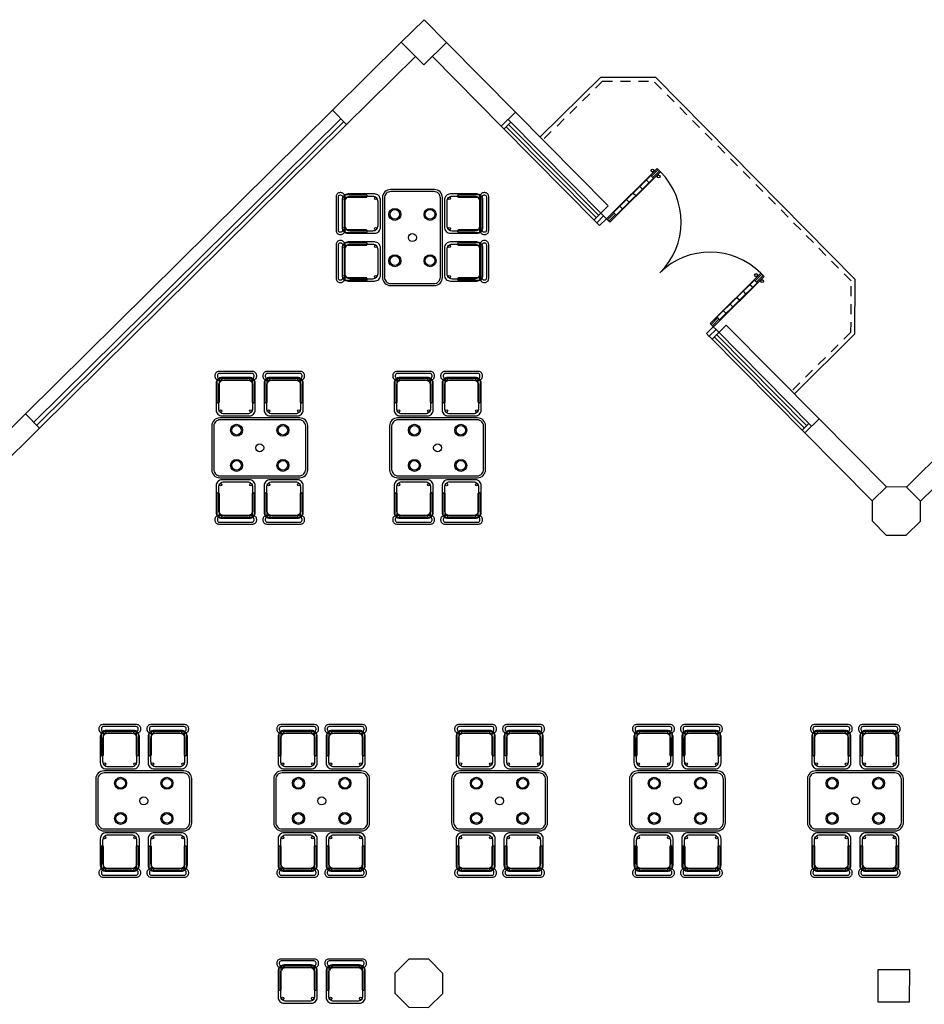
# Model space of a CAD drawing. Header units: metres. Extents: x 2232.4 to 2275.2, y 411.9 to 437.5.
# Tile 11 of 19: x 2251.3 to 2262.7, y 425.1 to 437.4. Entities that reach past the tile are written whole.
import ezdxf

# ---------------------------------------------------------------- set-up
doc = ezdxf.new("R2010")
doc.units = ezdxf.units.M
doc.linetypes.add('HIDDEN2', pattern=[0.1875, 0.125, -0.0625])
for name, color, linetype in [('CL', 40, 'Continuous'), ('DOOR', 5, 'Continuous'), ('ELEV', 4, 'Continuous'), ('HIDDEN', 9, 'HIDDEN2'), ('RP_CHAIRS', 7, 'Continuous'), ('RP_TABLES', 7, 'Continuous'), ('WALL NEW', 40, 'Continuous')]:
    doc.layers.add(name, color=color, linetype=linetype)

# ---------------------------------------------------------------- blocks, each defined once
blk = doc.blocks.new('HHHBHHB')
at = {"layer": 'DOOR'}
for p, q in [((2938.643, 449.729), (2938.643, 448.649)), ((2938.713, 449.729), (2938.643, 449.729)), ((2938.664, 449.588), (2938.664, 449.729)), ((2938.692, 449.588), (2938.692, 449.729)), ((2938.713, 448.649), (2938.713, 449.729)), ((2940.873, 448.649), (2940.873, 449.729)), ((2940.873, 449.729), (2940.943, 449.729)), ((2940.894, 449.588), (2940.894, 449.729)), ((2940.922, 449.588), (2940.922, 449.729)), ((2940.943, 449.729), (2940.943, 448.649)), ((2938.713, 449.588), (2938.643, 449.588)), ((2938.65, 449.588), (2938.65, 448.789)), ((2938.65, 449.49), (2938.706, 449.49)), ((2938.706, 449.588), (2938.706, 448.789)), ((2940.873, 449.588), (2940.943, 449.588)), ((2940.88, 449.588), (2940.88, 448.789)), ((2940.936, 449.49), (2940.88, 449.49)), ((2940.936, 449.588), (2940.936, 448.789)), ((2938.65, 449.35), (2938.706, 449.35)), ((2940.936, 449.35), (2940.88, 449.35)), ((2938.65, 449.21), (2938.706, 449.21)), ((2940.936, 449.21), (2940.88, 449.21)), ((2938.65, 449.069), (2938.706, 449.069)), ((2940.936, 449.069), (2940.88, 449.069)), ((2938.65, 448.929), (2938.706, 448.929)), ((2940.936, 448.929), (2940.88, 448.929)), ((2938.643, 448.789), (2938.713, 448.789)), ((2938.664, 448.649), (2938.664, 448.789)), ((2938.692, 448.649), (2938.692, 448.789)), ((2940.943, 448.789), (2940.873, 448.789)), ((2940.894, 448.649), (2940.894, 448.789)), ((2940.922, 448.649), (2940.922, 448.789)), ((2938.643, 448.649), (2938.713, 448.649)), ((2940.943, 448.649), (2940.873, 448.649))]:
    blk.add_line(p, q, dxfattribs=at)
for centre in [(2938.612, 449.659), (2938.744, 449.659), (2940.841, 449.659), (2940.974, 449.659)]:
    blk.add_circle(centre, 0.021, dxfattribs=at)
for centre, radius, start, end in [((2938.629, 449.692), 0.0168, 234.97, 326.2886), ((2938.629, 449.625), 0.0168, 33.7114, 125.03), ((2938.713, 448.649), 1.08, 0, 90), ((2938.727, 449.692), 0.0168, 213.7114, 305.03), ((2938.727, 449.625), 0.0168, 54.97, 146.2886), ((2940.873, 448.649), 1.08, 90, 180), ((2940.859, 449.692), 0.0168, 234.97, 326.2886), ((2940.859, 449.625), 0.0168, 33.7114, 125.03), ((2940.957, 449.692), 0.0168, 213.7114, 305.03), ((2940.957, 449.625), 0.0168, 54.97, 146.2886)]:
    blk.add_arc(centre, radius, start, end, dxfattribs=at)
blk = doc.blocks.new('GGQSW')
at = {"layer": 'DOOR'}
for p, q in [((2937.589, 444.547), (2937.539, 444.547)), ((2937.589, 444.547), (2937.589, 444.427)), ((2939.489, 444.547), (2939.539, 444.547)), ((2939.489, 444.547), (2939.489, 444.427)), ((2937.589, 444.427), (2937.539, 444.427)), ((2939.489, 444.427), (2939.539, 444.427))]:
    blk.add_line(p, q, dxfattribs=at)
at = {"layer": 'DOOR', "xscale": 0.826086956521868, "yscale": 0.826086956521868, "zscale": 0.826086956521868}
blk.add_blockref('HHHBHHB', (510.014, 73.925), dxfattribs=at)
blk = doc.blocks.new('RP_MODERN_CHAIR')
at = {"color": 0}
for points in [[(-0.212, 0.172), (0.212, 0.172, 0.414214), (0.262, 0.222), (0.262, 0.229, 0.414214), (0.212, 0.279), (-0.212, 0.279, 0.414214), (-0.262, 0.229), (-0.262, 0.222, 0.414214)], [(-0.205, 0.195), (0.205, 0.195, 0.414214), (0.23, 0.22), (0.23, 0.23, 0.414214), (0.205, 0.255), (-0.205, 0.255, 0.414214), (-0.23, 0.23), (-0.23, 0.22, 0.414214)], [(-0.17, -0.275), (0.17, -0.275, 0.414214), (0.245, -0.2), (0.245, 0.13, 0.414214), (0.17, 0.205), (-0.17, 0.205, 0.414214), (-0.245, 0.13), (-0.245, -0.2, 0.414214)], [(-0.223, -0.11), (-0.217, -0.11, 0.414214), (-0.205, -0.098), (-0.205, 0.158, 0.414214), (-0.217, 0.17), (-0.223, 0.17, 0.414214), (-0.235, 0.158), (-0.235, -0.098, 0.414214)], [(-0.15, -0.245), (0.15, -0.245, 0.414214), (0.215, -0.18), (0.215, 0.105, 0.414214), (0.15, 0.17), (-0.15, 0.17, 0.414214), (-0.215, 0.105), (-0.215, -0.18, 0.414214)], [(0.217, -0.11), (0.223, -0.11, 0.414214), (0.235, -0.098), (0.235, 0.158, 0.414214), (0.223, 0.17), (0.217, 0.17, 0.414214), (0.205, 0.158), (0.205, -0.098, 0.414214)]]:
    blk.add_lwpolyline(points, format="xyb", close=True, dxfattribs=at)
for centre in [(-0.19, 0.185), (0.19, 0.185), (-0.19, -0.215), (0.19, -0.215)]:
    blk.add_circle(centre, 0.016, dxfattribs=at)
blk = doc.blocks.new('RP_MODERN_TABLE_4')
at = {"color": 0}
for points in [[(-0.5, -0.375), (0.5, -0.375, 0.414214), (0.6, -0.275), (0.6, 0.275, 0.414214), (0.5, 0.375), (-0.5, 0.375, 0.414214), (-0.6, 0.275), (-0.6, -0.275, 0.414214)], [(-0.495, -0.35), (0.495, -0.35, 0.414214), (0.575, -0.27), (0.575, 0.27, 0.414214), (0.495, 0.35), (-0.495, 0.35, 0.414214), (-0.575, 0.27), (-0.575, -0.27, 0.414214)]]:
    blk.add_lwpolyline(points, format="xyb", close=True, dxfattribs=at)
for centre, radius in [((-0.29, 0.22), 0.075), ((-0.29, 0.22), 0.06), ((0.29, 0.22), 0.075), ((0.29, 0.22), 0.06), ((0, 0), 0.05), ((-0.29, -0.22), 0.075), ((-0.29, -0.22), 0.06), ((0.29, -0.22), 0.075), ((0.29, -0.22), 0.06)]:
    blk.add_circle(centre, radius, dxfattribs=at)

msp = doc.modelspace()

# ---------------------------------------------------------------- linework, layer by layer
at = {"layer": 'CL'}
for points in [[(2256.111, 437.144), (2256.396, 437.426), (2256.677, 437.141), (2256.393, 436.86)], [(2256.111, 437.144), (2256.396, 437.426), (2256.677, 437.141), (2256.393, 436.86)], [(2262.604, 431.4), (2262.429, 431.578), (2262.179, 431.579), (2262.001, 431.404), (2261.999, 431.154), (2262.175, 430.976), (2262.425, 430.975), (2262.603, 431.15)], [(2256.632, 425.493), (2256.457, 425.671), (2256.207, 425.672), (2256.029, 425.496), (2256.028, 425.246), (2256.203, 425.069), (2256.453, 425.067), (2256.631, 425.243)], [(2262.469, 425.136), (2262.471, 425.536), (2262.071, 425.538), (2262.069, 425.138)]]:
    msp.add_lwpolyline(points, close=True, dxfattribs=at)
at = {"layer": 'DOOR'}
for p, q in [((2255.25, 436.292), (2251.411, 432.495)), ((2258.699, 435.097), (2257.538, 436.27)), ((2255.355, 436.186), (2251.516, 432.388)), ((2255.39, 436.15), (2251.551, 432.353)), ((2255.426, 436.115), (2251.587, 432.317)), ((2257.481, 436.143), (2257.396, 436.059)), ((2258.641, 434.97), (2257.446, 436.179)), ((2258.578, 434.978), (2257.453, 436.115)), ((2258.556, 434.886), (2257.361, 436.095)), ((2258.549, 434.95), (2257.424, 436.087)), ((2258.699, 435.097), (2258.521, 434.922)), ((2258.641, 434.97), (2258.556, 434.886)), ((2260.048, 433.549), (2259.963, 433.464)), ((2260.176, 433.604), (2259.998, 433.429)), ((2261.243, 432.34), (2260.048, 433.549)), ((2261.336, 432.431), (2260.176, 433.604)), ((2261.158, 432.256), (2259.963, 433.464)), ((2261.151, 432.319), (2260.026, 433.457)), ((2261.18, 432.347), (2260.055, 433.485)), ((2261.208, 432.375), (2261.123, 432.291))]:
    msp.add_line(p, q, dxfattribs=at)
at = {"layer": 'ELEV'}
for p, q in [((2258.606, 436.708), (2257.848, 435.958)), ((2258.606, 436.708), (2259.289, 436.705)), ((2261.789, 434.177), (2259.289, 436.705)), ((2261.785, 433.494), (2261.789, 434.177)), ((2261.785, 433.494), (2261.027, 432.744))]:
    msp.add_line(p, q, dxfattribs=at)
at = {"layer": 'HIDDEN'}
for p, q in [((2258.627, 436.658), (2257.883, 435.922)), ((2258.627, 436.658), (2259.268, 436.655)), ((2261.739, 434.157), (2259.268, 436.655)), ((2261.735, 433.515), (2261.739, 434.157)), ((2261.735, 433.515), (2260.992, 432.779))]:
    msp.add_line(p, q, dxfattribs=at)
at = {"layer": 'WALL NEW'}
for p, q in [((2256.111, 437.144), (2255.25, 436.292)), ((2256.677, 437.141), (2257.538, 436.27)), ((2256.287, 436.967), (2255.426, 436.115)), ((2256.499, 436.966), (2257.361, 436.095)), ((2255.25, 436.292), (2255.426, 436.115)), ((2257.538, 436.27), (2257.361, 436.095)), ((2251.411, 432.495), (2250.549, 431.643)), ((2251.411, 432.495), (2251.587, 432.317)), ((2261.336, 432.431), (2261.158, 432.256)), ((2261.336, 432.431), (2262.179, 431.579)), ((2263.28, 432.421), (2262.429, 431.578)), ((2251.587, 432.317), (2250.725, 431.465)), ((2261.158, 432.256), (2262.001, 431.404)), ((2263.456, 432.243), (2262.604, 431.4))]:
    msp.add_line(p, q, dxfattribs=at)

# ---------------------------------------------------------------- block references
at = {"layer": 'DOOR', "rotation": 314.688309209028}
msp.add_blockref('GGQSW', (-123.229, 2210.765), dxfattribs=at)
at = {"layer": 'RP_CHAIRS'}
for p, rotation in [((2255.575, 435), 90), ((2256.925, 435), 270), ((2255.575, 434.4), 90), ((2256.925, 434.4), 270), ((2254.04, 431.394), 180), ((2254.64, 431.394), 180), ((2256.265, 431.394), 180), ((2256.865, 431.394), 180), ((2252.59, 426.977), 180), ((2253.19, 426.977), 180), ((2254.815, 426.977), 180), ((2255.415, 426.977), 180), ((2257.04, 426.977), 180), ((2257.64, 426.977), 180), ((2259.265, 426.977), 180), ((2259.865, 426.977), 180), ((2261.49, 426.977), 180), ((2262.09, 426.977), 180)]:
    msp.add_blockref('RP_MODERN_CHAIR', p, dxfattribs=dict(at, rotation=rotation))
for p in [(2254.04, 432.744), (2254.64, 432.744), (2256.265, 432.744), (2256.865, 432.744), (2252.59, 428.327), (2253.19, 428.327), (2254.815, 428.327), (2255.415, 428.327), (2257.04, 428.327), (2257.64, 428.327), (2259.265, 428.327), (2259.865, 428.327), (2261.49, 428.327), (2262.09, 428.327), (2254.815, 425.394), (2255.415, 425.394)]:
    msp.add_blockref('RP_MODERN_CHAIR', p, dxfattribs=at)
at = {"layer": 'RP_TABLES', "rotation": 90}
msp.add_blockref('RP_MODERN_TABLE_4', (2256.25, 434.7), dxfattribs=at)
at = {"layer": 'RP_TABLES'}
for p in [(2254.34, 432.069), (2256.565, 432.069), (2252.89, 427.652), (2255.115, 427.652), (2257.34, 427.652), (2259.565, 427.652), (2261.79, 427.652)]:
    msp.add_blockref('RP_MODERN_TABLE_4', p, dxfattribs=at)

doc.saveas('drawing.dxf')
